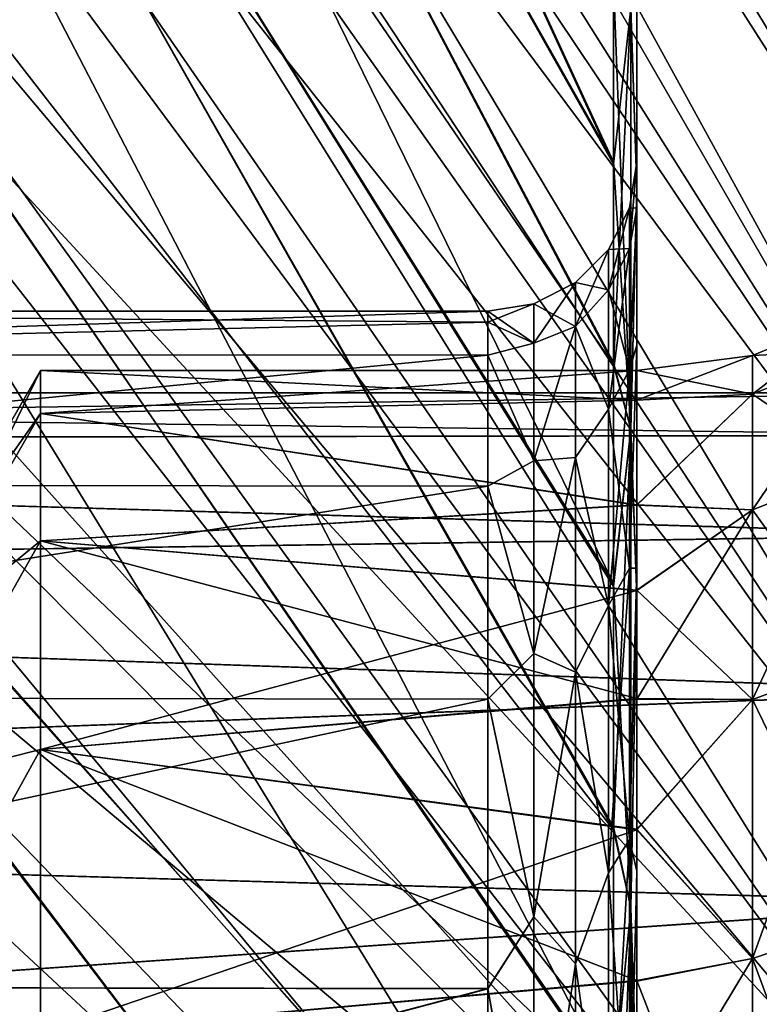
# Model space of a CAD drawing. Header units: metres. Extents: x -62 to 150, y -92 to 92.
# Tile 29 of 256: x -54.31 to -51.83, y -51.58 to -48.27. Entities that reach past the tile are written whole.
import ezdxf

# ---------------------------------------------------------------- set-up
doc = ezdxf.new("R2010")
doc.units = ezdxf.units.M
doc.layers.add('solid_500615', color=7, linetype='CONTINUOUS')

msp = doc.modelspace()

# ---------------------------------------------------------------- linework, layer by layer
at = {"layer": 'solid_500615'}
for points in [[(-56.086498, -37.348923, -27.034166), (-50.90826, -48.182037, -17.807367), (-50.90826, -48.951763, -18.604763)], [(-56.086498, -39.357533, -29.1141), (-56.086498, -37.348923, -27.034166), (-50.90826, -48.951763, -18.604763)], [(-57.496037, -37.519394, -26.447702), (-52.317799, -48.756817, -17.6751), (-52.317799, -48.15274, -16.988819)], [(-57.496037, -37.519394, -26.447702), (-57.496037, -39.582493, -28.620672), (-52.317799, -48.756817, -17.6751)], [(-57.496037, -37.525398, 12.115407), (-52.317799, -48.146385, 2.641857), (-52.317799, -48.749443, 3.32791)], [(-57.496037, -39.596272, 14.294485), (-57.496037, -37.525398, 12.115407), (-52.317799, -48.749443, 3.32791)], [(-56.086498, -38.946381, 14.380657), (-50.90826, -48.959316, 4.272763), (-50.90826, -48.189102, 3.475921)], [(-56.086498, -38.946381, 14.380657), (-56.086498, -40.033241, 15.391359), (-50.90826, -48.959316, 4.272763)], [(-56.086498, -39.357533, -29.1141), (-50.90826, -48.951763, -18.604763), (-50.90826, -49.77433, -19.345896)], [(-56.086498, -40.474613, -30.113703), (-56.086498, -39.357533, -29.1141), (-50.90826, -49.77433, -19.345896)], [(-57.496037, -39.582493, -28.620672), (-52.317799, -49.430992, -18.353109), (-52.317799, -48.756817, -17.6751)], [(-57.496037, -39.582493, -28.620672), (-57.496037, -41.854858, -30.574236), (-52.317799, -49.430992, -18.353109)], [(-57.496037, -39.596272, 14.294485), (-52.317799, -49.422539, 4.005822), (-52.317799, -50.164604, 4.664149)], [(-57.496037, -41.872185, 16.248369), (-57.496037, -39.596272, 14.294485), (-52.317799, -50.164604, 4.664149)], [(-57.496037, -39.596272, 14.294485), (-52.317799, -48.749443, 3.32791), (-52.317799, -49.422539, 4.005822)], [(-56.086498, -40.033241, 15.391359), (-50.90826, -49.782383, 5.013362), (-50.90826, -48.959316, 4.272763)], [(-56.086498, -40.033241, 15.391359), (-56.086498, -41.207184, 16.378189), (-50.90826, -49.782383, 5.013362)], [(-56.086498, -41.671562, -31.080709), (-56.086498, -40.474613, -30.113703), (-50.90826, -49.77433, -19.345896)], [(-56.086498, -41.207184, 16.378189), (-50.90826, -50.655849, 5.69551), (-50.90826, -49.782383, 5.013362)], [(-56.086498, -41.207184, 16.378189), (-56.086498, -42.439831, 17.311182), (-50.90826, -50.655849, 5.69551)], [(-56.086498, -41.671562, -31.080709), (-50.90826, -49.77433, -19.345896), (-50.90826, -50.647324, -20.028608)], [(-56.086498, -42.923538, -31.990301), (-56.086498, -41.671562, -31.080709), (-50.90826, -50.647324, -20.028608)], [(-57.496037, -41.854858, -30.574236), (-52.317799, -50.174095, -19.011322), (-52.317799, -49.430992, -18.353109)], [(-57.496037, -41.854858, -30.574236), (-52.317799, -50.991096, -19.644156), (-52.317799, -50.174095, -19.011322)], [(-57.496037, -41.854858, -30.574236), (-57.496037, -44.312286, -32.287701), (-52.317799, -50.991096, -19.644156)], [(-57.496037, -41.872185, 16.248369), (-52.317799, -50.980633, 5.2973), (-52.317799, -51.855137, 5.885429)], [(-57.496037, -44.337536, 17.964161), (-57.496037, -41.872185, 16.248369), (-52.317799, -51.855137, 5.885429)], [(-57.496037, -41.872185, 16.248369), (-52.317799, -50.164604, 4.664149), (-52.317799, -50.980633, 5.2973)], [(-56.086498, -42.439831, 17.311182), (-56.086498, -43.711887, 18.175333), (-50.90826, -50.655849, 5.69551)], [(-56.086498, -42.923538, -31.990301), (-50.90826, -50.647324, -20.028608), (-50.90826, -51.56744, -20.649902)], [(-56.086498, -44.212746, -32.829597), (-56.086498, -42.923538, -31.990301), (-50.90826, -51.56744, -20.649902)], [(-56.086498, -43.711887, 18.175333), (-50.90826, -51.576397, 6.316211), (-50.90826, -50.655849, 5.69551)], [(-56.086498, -43.711887, 18.175333), (-56.086498, -45.028969, 18.974928), (-50.90826, -51.576397, 6.316211)], [(-56.086498, -44.212746, -32.829597), (-50.90826, -51.56744, -20.649902), (-50.90826, -52.529118, -21.205719)], [(-56.086498, -45.543861, -33.602402), (-56.086498, -44.212746, -32.829597), (-50.90826, -52.529118, -21.205719)], [(-57.496037, -44.312286, -32.287701), (-52.317799, -51.866451, -20.231771), (-52.317799, -50.991096, -19.644156)], [(-57.496037, -44.312286, -32.287701), (-57.496037, -46.930172, -33.744083), (-52.317799, -51.866451, -20.231771)], [(-57.496037, -44.337536, 17.964161), (-52.317799, -51.855137, 5.885429), (-52.317799, -52.7813, 6.419471)], [(-57.496037, -46.965515, 19.422144), (-57.496037, -44.337536, 17.964161), (-52.317799, -52.7813, 6.419471)], [(-56.086498, -45.028969, 18.974928), (-50.90826, -52.538467, 6.871398), (-50.90826, -51.576397, 6.316211)], [(-56.086498, -45.028969, 18.974928), (-56.086498, -46.38319, 19.70512), (-50.90826, -52.538467, 6.871398)], [(-52.239399, -45.057171, -7.169646), (-52.239399, -48.75, -7.169646), (-52.239399, -48.904976, -5.308847)], [(-52.239399, -45.080555, -6.330757), (-52.239399, -45.057171, -7.169646), (-52.239399, -48.904976, -5.308847)], [(-52.239399, -45.080578, -8.008943), (-52.239399, -48.75, -7.169646), (-52.239399, -45.057171, -7.169646)], [(-52.239399, -45.156048, -5.450487), (-52.239399, -45.080555, -6.330757), (-52.239399, -48.904976, -5.308847)], [(-52.239399, -45.080578, -8.008943), (-52.239399, -45.156155, -8.889758), (-52.239399, -48.75, -7.169646)], [(-52.239399, -45.294895, -4.51207), (-52.239399, -45.156048, -5.450487), (-52.239399, -48.904976, -5.308847)], [(-52.239399, -45.156155, -8.889758), (-52.239399, -48.905117, -9.03127), (-52.239399, -48.75, -7.169646)], [(-52.239399, -45.156155, -8.889758), (-52.239399, -45.2952, -9.828902), (-52.239399, -48.905117, -9.03127)], [(-52.239399, -45.294895, -4.51207), (-52.239399, -48.904976, -5.308847), (-52.239399, -49.364433, -3.502844)], [(-52.239399, -45.513939, -3.501233), (-52.239399, -45.294895, -4.51207), (-52.239399, -49.364433, -3.502844)], [(-52.239399, -45.2952, -9.828902), (-52.239399, -49.364777, -10.837452), (-52.239399, -48.905117, -9.03127)], [(-52.239399, -45.2952, -9.828902), (-52.239399, -45.514591, -10.840636), (-52.239399, -49.364777, -10.837452)], [(-52.239399, -45.513939, -3.501233), (-52.239399, -49.364433, -3.502844), (-52.239399, -50.113159, -1.802063)], [(-52.239399, -45.835972, -2.407494), (-52.239399, -45.513939, -3.501233), (-52.239399, -50.113159, -1.802063)], [(-52.239399, -45.514591, -10.840636), (-52.239399, -45.837185, -11.935407), (-52.239399, -49.364777, -10.837452)], [(-56.086498, -46.911396, -34.30558), (-56.086498, -45.543861, -33.602402), (-50.90826, -52.529118, -21.205719)], [(-52.239399, -46.290325, -1.225708), (-52.239399, -45.835972, -2.407494), (-52.239399, -50.113159, -1.802063)], [(-52.239399, -45.837185, -11.935407), (-52.239399, -50.113739, -12.538294), (-52.239399, -49.364777, -10.837452)], [(-52.239399, -45.837185, -11.935407), (-52.239399, -46.292381, -13.118316), (-52.239399, -50.113739, -12.538294)], [(-52.239399, -46.290325, -1.225708), (-52.239399, -50.113159, -1.802063), (-52.239399, -51.129612, -0.250355)], [(-52.239399, -46.91325, 0.041735), (-52.239399, -46.290325, -1.225708), (-52.239399, -51.129612, -0.250355)], [(-52.239399, -46.292381, -13.118316), (-52.239399, -51.130402, -14.089952), (-52.239399, -50.113739, -12.538294)], [(-52.239399, -46.292381, -13.118316), (-52.239399, -46.916492, -14.386896), (-52.239399, -51.130402, -14.089952)], [(-56.086498, -46.38319, 19.70512), (-50.90826, -53.536663, 7.357937), (-50.90826, -52.538467, 6.871398)], [(-56.086498, -46.38319, 19.70512), (-56.086498, -47.769592, 20.363747), (-50.90826, -53.536663, 7.357937)], [(-56.086498, -46.911396, -34.30558), (-50.90826, -52.529118, -21.205719), (-50.90826, -53.526989, -21.692921)], [(-56.086498, -48.310802, -34.93713), (-56.086498, -46.911396, -34.30558), (-50.90826, -53.526989, -21.692921)], [(-52.239399, -46.91325, 0.041735), (-52.239399, -51.129612, -0.250355), (-52.239399, -52.386791, 1.112785)], [(-52.239399, -47.746651, 1.380566), (-52.239399, -46.91325, 0.041735), (-52.239399, -52.386791, 1.112785)], [(-52.239399, -46.916492, -14.386896), (-52.239399, -52.387745, -15.452955), (-52.239399, -51.130402, -14.089952)], [(-52.239399, -46.916492, -14.386896), (-52.239399, -47.751457, -15.726737), (-52.239399, -52.387745, -15.452955)], [(-57.496037, -46.930172, -33.744083), (-52.317799, -52.793262, -20.765112), (-52.317799, -51.866451, -20.231771)], [(-57.496037, -46.930172, -33.744083), (-52.317799, -53.763718, -21.236719), (-52.317799, -52.793262, -20.765112)], [(-57.496037, -46.930172, -33.744083), (-57.496037, -49.683571, -34.929192), (-52.317799, -53.763718, -21.236719)], [(-57.496037, -46.965515, 19.422144), (-52.317799, -52.7813, 6.419471), (-52.317799, -53.751263, 6.891899)], [(-57.496037, -49.721203, 20.603857), (-57.496037, -46.965515, 19.422144), (-52.317799, -53.751263, 6.891899)], [(-52.259151, -48.23357, 2.403056), (-52.239399, -47.746651, 1.380566), (-52.239399, -48.832462, 2.757199)], [(-52.259151, -48.23357, -16.742348), (-52.239399, -48.839176, -17.104038), (-52.239399, -47.751457, -15.726737)], [(-52.239399, -47.746651, 1.380566), (-52.239399, -52.386791, 1.112785), (-52.239399, -53.85149, 2.251313)], [(-52.239399, -48.832462, 2.757199), (-52.239399, -47.746651, 1.380566), (-52.239399, -53.85149, 2.251313)], [(-52.239399, -47.751457, -15.726737), (-52.239399, -53.852558, -16.591305), (-52.239399, -52.387745, -15.452955)], [(-52.239399, -47.751457, -15.726737), (-52.239399, -48.839176, -17.104038), (-52.239399, -53.852558, -16.591305)], [(-56.086498, -47.769592, 20.363747), (-56.086498, -49.187515, 20.950823), (-50.90826, -53.536663, 7.357937)], [(-52.259151, -49.646645, 3.916091), (-52.317799, -48.749443, 3.32791), (-52.317799, -48.146385, 2.641857)], [(-52.259151, -48.23357, 2.403056), (-52.259151, -49.646645, 3.916091), (-52.317799, -48.146385, 2.641857)], [(-52.259151, -48.23357, -16.742348), (-52.317799, -48.15274, -16.988819), (-52.317799, -48.756817, -17.6751)], [(-52.259151, -48.23357, -16.742348), (-52.317799, -48.756817, -17.6751), (-52.317799, -49.430992, -18.353109)], [(-52.259151, -49.646645, -18.255383), (-52.259151, -48.23357, -16.742348), (-52.317799, -49.430992, -18.353109)], [(-52.259151, -48.23357, 2.403056), (-52.239399, -48.832462, 2.757199), (-52.259151, -49.646645, 3.916091)], [(-52.259151, -49.646645, -18.255383), (-52.239399, -48.839176, -17.104038), (-52.259151, -48.23357, -16.742348)], [(-56.086498, -48.310802, -34.93713), (-50.90826, -53.526989, -21.692921), (-50.90826, -54.556385, -22.109274)], [(-56.086498, -49.740479, -35.496536), (-56.086498, -48.310802, -34.93713), (-50.90826, -54.556385, -22.109274)], [(-52.259151, -49.646645, 3.916091), (-52.317799, -49.422539, 4.005822), (-52.317799, -48.749443, 3.32791)], [(-52.263725, -49.040665, -5.433858), (-52.239399, -48.904976, -5.308847), (-52.239399, -48.75, -7.169646)], [(-52.263725, -48.904057, -7.169646), (-52.239399, -48.75, -7.169646), (-52.239399, -48.905117, -9.03127)], [(-52.263725, -48.904057, -7.169646), (-52.263725, -49.040665, -5.433858), (-52.239399, -48.75, -7.169646)], [(-52.259151, -49.646645, 3.916091), (-52.239399, -48.832462, 2.757199), (-52.239399, -50.200588, 4.111296)], [(-52.259151, -49.646645, -18.255383), (-52.239399, -50.209419, -18.458252), (-52.239399, -48.839176, -17.104038)], [(-52.239399, -48.832462, 2.757199), (-52.239399, -57.240902, 3.73651), (-52.239399, -59.071632, 4.041759)], [(-52.239399, -50.200588, 4.111296), (-52.239399, -48.832462, 2.757199), (-52.239399, -59.071632, 4.041759)], [(-52.239399, -48.832462, 2.757199), (-52.239399, -55.484535, 3.134136), (-52.239399, -57.240902, 3.73651)], [(-52.239399, -48.832462, 2.757199), (-52.239399, -53.85149, 2.251313), (-52.239399, -55.484535, 3.134136)], [(-52.239399, -48.839176, -17.104038), (-52.239399, -55.485695, -17.473938), (-52.239399, -53.852558, -16.591305)], [(-52.239399, -48.839176, -17.104038), (-52.239399, -50.209419, -18.458252), (-52.239399, -55.485695, -17.473938)], [(-52.334705, -49.178528, -5.455693), (-52.263725, -49.040665, -5.433858), (-52.263725, -48.904057, -7.169646)], [(-52.334705, -49.043636, -7.169646), (-52.334705, -49.178528, -5.455693), (-52.263725, -48.904057, -7.169646)], [(-52.263725, -49.040665, -8.905434), (-52.334705, -49.043636, -7.169646), (-52.263725, -48.904057, -7.169646)], [(-52.263725, -49.040665, -8.905434), (-52.263725, -48.904057, -7.169646), (-52.239399, -48.905117, -9.03127)], [(-52.263725, -49.447128, -3.74081), (-52.239399, -49.364433, -3.502844), (-52.239399, -48.904976, -5.308847)], [(-52.263725, -49.040665, -5.433858), (-52.263725, -49.447128, -3.74081), (-52.239399, -48.904976, -5.308847)], [(-52.263725, -49.447128, -10.598481), (-52.239399, -48.905117, -9.03127), (-52.239399, -49.364777, -10.837452)], [(-52.263725, -49.447128, -10.598481), (-52.263725, -49.040665, -8.905434), (-52.239399, -48.905117, -9.03127)], [(-52.334705, -49.57988, -3.783943), (-52.263725, -49.447128, -3.74081), (-52.263725, -49.040665, -5.433858)], [(-52.334705, -49.178528, -5.455693), (-52.334705, -49.57988, -3.783943), (-52.263725, -49.040665, -5.433858)], [(-52.334705, -49.178528, -8.883599), (-52.334705, -49.043636, -7.169646), (-52.263725, -49.040665, -8.905434)], [(-52.334705, -49.178528, -8.883599), (-52.263725, -49.040665, -8.905434), (-52.263725, -49.447128, -10.598481)], [(-52.445377, -49.302334, -5.384521), (-52.334705, -49.178528, -5.455693), (-52.334705, -49.043636, -7.169646)], [(-52.445377, -49.154415, -7.169646), (-52.445377, -49.302334, -5.384521), (-52.334705, -49.043636, -7.169646)], [(-52.334705, -49.178528, -8.883599), (-52.445377, -49.154415, -7.169646), (-52.334705, -49.043636, -7.169646)], [(-52.584892, -49.358181, -5.484147), (-52.445377, -49.302334, -5.384521), (-52.445377, -49.154415, -7.169646)], [(-52.584892, -49.225529, -7.169646), (-52.584892, -49.358181, -5.484147), (-52.445377, -49.154415, -7.169646)], [(-52.445377, -49.302334, -8.954771), (-52.584892, -49.225529, -7.169646), (-52.445377, -49.154415, -7.169646)], [(-52.445377, -49.302334, -8.954771), (-52.445377, -49.154415, -7.169646), (-52.334705, -49.178528, -8.883599)], [(-56.086498, -49.187515, 20.950823), (-50.90826, -54.566326, 7.773601), (-50.90826, -53.536663, 7.357937)], [(-56.086498, -49.187515, 20.950823), (-56.086498, -50.636375, 21.465876), (-50.90826, -54.566326, 7.773601)], [(-52.445377, -49.302334, -5.384521), (-52.334705, -49.57988, -3.783943), (-52.334705, -49.178528, -5.455693)], [(-52.445377, -49.302334, -8.954771), (-52.334705, -49.178528, -8.883599), (-52.334705, -49.57988, -10.555348)], [(-52.334705, -49.57988, -10.555348), (-52.334705, -49.178528, -8.883599), (-52.263725, -49.447128, -10.598481)], [(-52.584892, -49.225529, -7.169646), (-52.739399, -49.25, -7.169646), (-52.739399, -49.287212, -6.275975)], [(-52.584892, -49.358181, -8.855145), (-52.739399, -49.25, -7.169646), (-52.584892, -49.225529, -7.169646)], [(-52.584892, -49.225529, -7.169646), (-52.739399, -49.287212, -6.275975), (-52.584892, -49.358181, -5.484147)], [(-52.584892, -49.358181, -8.855145), (-52.584892, -49.225529, -7.169646), (-52.445377, -49.302334, -8.954771)], [(-52.739399, -49.25, -7.169646), (-57.239399, -49.25, -7.169646), (-57.239399, -49.396568, -5.400727)], [(-52.739399, -49.28722, -8.063412), (-57.239399, -49.396568, -8.938564), (-57.239399, -49.25, -7.169646)], [(-52.739399, -49.28722, -8.063412), (-57.239399, -49.25, -7.169646), (-52.739399, -49.25, -7.169646)], [(-52.739399, -49.287212, -6.275975), (-52.739399, -49.25, -7.169646), (-57.239399, -49.396568, -5.400727)], [(-52.584892, -49.358181, -8.855145), (-52.739399, -49.28722, -8.063412), (-52.739399, -49.25, -7.169646)], [(-51.489059, -49.24884, -7.169646), (-51.851173, -49.398888, -7.169646), (-51.851173, -49.529408, -8.828025)], [(-51.489059, -49.381207, -5.487794), (-51.851173, -49.398888, -7.169646), (-51.489059, -49.24884, -7.169646)], [(-51.489059, -49.381207, -8.851498), (-51.489059, -49.24884, -7.169646), (-51.851173, -49.529408, -8.828025)], [(-52.739399, -49.398354, -5.389863), (-52.739399, -49.287212, -6.275975), (-57.239399, -49.396568, -5.400727)], [(-52.739399, -49.28722, -8.063412), (-52.739399, -49.398388, -8.949615), (-57.239399, -49.396568, -8.938564)], [(-52.584892, -49.358181, -5.484147), (-52.739399, -49.287212, -6.275975), (-52.739399, -49.398354, -5.389863)], [(-52.584892, -49.358181, -8.855145), (-52.739399, -49.398388, -8.949615), (-52.739399, -49.28722, -8.063412)], [(-52.584892, -49.752869, -3.840151), (-52.445377, -49.742058, -3.64809), (-52.445377, -49.302334, -5.384521)], [(-52.584892, -49.358181, -5.484147), (-52.584892, -49.752869, -3.840151), (-52.445377, -49.302334, -5.384521)], [(-52.584892, -49.752869, -10.499141), (-52.445377, -49.302334, -8.954771), (-52.445377, -49.742058, -10.691202)], [(-52.584892, -49.752869, -10.499141), (-52.584892, -49.358181, -8.855145), (-52.445377, -49.302334, -8.954771)], [(-52.445377, -49.302334, -5.384521), (-52.445377, -49.742058, -3.64809), (-52.334705, -49.57988, -3.783943)], [(-52.445377, -49.742058, -10.691202), (-52.445377, -49.302334, -8.954771), (-52.334705, -49.57988, -10.555348)], [(-52.584892, -49.752869, -10.499141), (-52.739399, -49.398388, -8.949615), (-52.584892, -49.358181, -8.855145)], [(-52.584892, -49.358181, -5.484147), (-52.739399, -49.398354, -5.389863), (-52.584892, -49.752869, -3.840151)], [(-52.263725, -50.113441, -2.132192), (-52.239399, -50.113159, -1.802063), (-52.239399, -49.364433, -3.502844)], [(-52.263725, -49.447128, -3.74081), (-52.263725, -50.113441, -2.132192), (-52.239399, -49.364433, -3.502844)], [(-52.263725, -50.113441, -12.207099), (-52.239399, -49.364777, -10.837452), (-52.239399, -50.113739, -12.538294)], [(-52.263725, -50.113441, -12.207099), (-52.263725, -49.447128, -10.598481), (-52.239399, -49.364777, -10.837452)], [(-52.739399, -49.398354, -5.389863), (-57.239399, -49.396568, -5.400727), (-57.239399, -49.832405, -3.679545)], [(-52.739399, -49.398388, -8.949615), (-57.239399, -49.832405, -10.659746), (-57.239399, -49.396568, -8.938564)], [(-52.739399, -49.837498, -3.664495), (-52.739399, -49.398354, -5.389863), (-57.239399, -49.832405, -3.679545)], [(-52.739399, -49.398388, -8.949615), (-52.739399, -49.83762, -10.675147), (-57.239399, -49.832405, -10.659746)], [(-52.584892, -49.752869, -3.840151), (-52.739399, -49.398354, -5.389863), (-52.739399, -49.837498, -3.664495)], [(-52.584892, -49.752869, -10.499141), (-52.739399, -49.83762, -10.675147), (-52.739399, -49.398388, -8.949615)], [(-51.851173, -49.398888, -7.169646), (-52.239399, -49.450001, -7.169646), (-52.239399, -49.549706, -8.61665)], [(-51.851173, -49.529408, -5.511267), (-52.239399, -49.450001, -7.169646), (-51.851173, -49.398888, -7.169646)], [(-51.851173, -49.529408, -8.828025), (-51.851173, -49.398888, -7.169646), (-52.239399, -49.549706, -8.61665)], [(-51.489059, -49.381207, -5.487794), (-51.851173, -49.529408, -5.511267), (-51.851173, -49.398888, -7.169646)], [(-51.489059, -49.381207, -8.851498), (-51.851173, -49.529408, -8.828025), (-51.851173, -49.917744, -10.445569)], [(-51.489059, -49.77504, -10.491937), (-51.489059, -49.381207, -8.851498), (-51.851173, -49.917744, -10.445569)], [(-51.489059, -49.381207, -5.487794), (-51.489059, -49.77504, -3.847355), (-51.851173, -49.529408, -5.511267)], [(-52.259151, -49.646645, 3.916091), (-52.317799, -50.164604, 4.664149), (-52.317799, -49.422539, 4.005822)], [(-52.259151, -49.646645, -18.255383), (-52.317799, -49.430992, -18.353109), (-52.317799, -50.174095, -19.011322)], [(-54.701283, -50.398125, -8.862716), (-54.239399, -49.593887, -8.906118), (-54.239399, -49.450001, -7.169646)], [(-54.701283, -50.25, -7.169646), (-54.701283, -50.398125, -8.862716), (-54.239399, -49.450001, -7.169646)], [(-54.239399, -49.593887, -5.433173), (-54.701283, -50.25, -7.169646), (-54.239399, -49.450001, -7.169646)], [(-52.239399, -49.450001, -7.169646), (-54.239399, -49.450001, -7.169646), (-54.239399, -49.593887, -8.906118)], [(-52.239399, -49.549706, -8.61665), (-52.239399, -49.450001, -7.169646), (-54.239399, -49.593887, -8.906118)], [(-52.239399, -49.54945, -5.724479), (-54.239399, -49.450001, -7.169646), (-52.239399, -49.450001, -7.169646)], [(-52.239399, -49.54945, -5.724479), (-54.239399, -49.593887, -5.433173), (-54.239399, -49.450001, -7.169646)], [(-52.334705, -50.237808, -2.19556), (-52.263725, -50.113441, -2.132192), (-52.263725, -49.447128, -3.74081)], [(-52.334705, -49.57988, -3.783943), (-52.334705, -50.237808, -2.19556), (-52.263725, -49.447128, -3.74081)], [(-52.334705, -49.57988, -10.555348), (-52.263725, -49.447128, -10.598481), (-52.263725, -50.113441, -12.207099)], [(-51.851173, -49.529408, -5.511267), (-52.239399, -49.54945, -5.724479), (-52.239399, -49.450001, -7.169646)], [(-51.039402, -49.525002, -7.169646), (-61.739399, -49.525002, -7.169646), (-61.739399, -49.684071, -5.351197)], [(-51.039402, -49.667255, -5.449176), (-51.039402, -49.525002, -7.169646), (-61.739399, -49.684071, -5.351197)], [(-51.039402, -49.667007, -8.888624), (-61.739399, -49.525002, -7.169646), (-51.039402, -49.525002, -7.169646)], [(-51.039402, -49.667007, -8.888624), (-61.739399, -49.684071, -8.988094), (-61.739399, -49.525002, -7.169646)], [(-51.851173, -49.529408, -8.828025), (-52.239399, -49.549706, -8.61665), (-52.239399, -49.901302, -10.222322)], [(-51.851173, -49.917744, -10.445569), (-51.851173, -49.529408, -8.828025), (-52.239399, -49.901302, -10.222322)], [(-51.851173, -49.529408, -5.511267), (-52.239399, -49.900352, -4.120116), (-52.239399, -49.54945, -5.724479)], [(-51.851173, -49.529408, -5.511267), (-51.851173, -49.917744, -3.893722), (-52.239399, -49.900352, -4.120116)], [(-51.489059, -49.77504, -3.847355), (-51.851173, -49.917744, -3.893722), (-51.851173, -49.529408, -5.511267)], [(-52.239399, -49.54945, -5.724479), (-52.239399, -49.900352, -4.120116), (-54.239399, -49.593887, -5.433173)], [(-52.239399, -49.901302, -10.222322), (-52.239399, -49.549706, -8.61665), (-54.239399, -49.593887, -8.906118)], [(-54.701283, -50.398125, -8.862716), (-54.239399, -50.021629, -10.595225), (-54.239399, -49.593887, -8.906118)], [(-54.701283, -50.398125, -5.476576), (-54.701283, -50.25, -7.169646), (-54.239399, -49.593887, -5.433173)], [(-54.701283, -50.398125, -5.476576), (-54.239399, -49.593887, -5.433173), (-54.239399, -50.021629, -3.744066)], [(-52.239399, -49.901302, -10.222322), (-54.239399, -49.593887, -8.906118), (-54.239399, -50.021629, -10.595225)], [(-52.239399, -49.900352, -4.120116), (-54.239399, -50.021629, -3.744066), (-54.239399, -49.593887, -5.433173)], [(-52.445377, -49.742058, -3.64809), (-52.334705, -50.237808, -2.19556), (-52.334705, -49.57988, -3.783943)], [(-52.445377, -49.742058, -10.691202), (-52.334705, -49.57988, -10.555348), (-52.334705, -50.237808, -12.143731)], [(-52.334705, -50.237808, -12.143731), (-52.334705, -49.57988, -10.555348), (-52.263725, -50.113441, -12.207099)], [(-51.039402, -49.667007, -8.888624), (-51.039402, -50.001575, -10.293291), (-61.739399, -49.684071, -8.988094)], [(-51.039402, -50.002151, -4.044163), (-51.039402, -49.667255, -5.449176), (-61.739399, -49.684071, -5.351197)], [(-52.259151, -49.646645, -18.255383), (-52.317799, -50.174095, -19.011322), (-52.317799, -50.991096, -19.644156)], [(-52.259151, -51.252583, -19.561911), (-52.259151, -49.646645, -18.255383), (-52.317799, -50.991096, -19.644156)], [(-52.259151, -49.646645, 3.916091), (-52.259151, -51.252583, 5.22262), (-52.317799, -50.164604, 4.664149)], [(-52.259151, -49.646645, 3.916091), (-52.239399, -50.200588, 4.111296), (-52.259151, -51.252583, 5.22262)], [(-52.259151, -51.252583, -19.561911), (-52.239399, -50.209419, -18.458252), (-52.259151, -49.646645, -18.255383)], [(-51.039402, -50.002151, -4.044163), (-61.739399, -49.684071, -5.351197), (-61.739399, -50.156563, -3.587621)], [(-51.039402, -50.001575, -10.293291), (-61.739399, -50.156563, -10.751671), (-61.739399, -49.684071, -8.988094)], [(-57.496037, -49.683571, -34.929192), (-52.317799, -54.759007, -21.637049), (-52.317799, -53.763718, -21.236719)], [(-57.496037, -49.683571, -34.929192), (-57.496037, -52.551338, -35.832138), (-52.317799, -54.759007, -21.637049)], [(-57.496037, -49.721203, 20.603857), (-52.317799, -54.74617, 7.2931), (-52.317799, -55.765133, 7.623584)], [(-57.496037, -52.59013, 21.502899), (-57.496037, -49.721203, 20.603857), (-52.317799, -55.765133, 7.623584)], [(-57.496037, -49.721203, 20.603857), (-52.317799, -53.751263, 6.891899), (-52.317799, -54.74617, 7.2931)], [(-56.086498, -49.740479, -35.496536), (-50.90826, -54.556385, -22.109274), (-50.90826, -55.611996, -22.452669)], [(-56.086498, -51.199173, -35.983116), (-56.086498, -49.740479, -35.496536), (-50.90826, -55.611996, -22.452669)], [(-52.584892, -50.399876, -12.061154), (-52.739399, -49.83762, -10.675147), (-52.584892, -49.752869, -10.499141)], [(-52.584892, -49.752869, -3.840151), (-52.739399, -49.837498, -3.664495), (-52.584892, -50.399876, -2.278138)], [(-52.584892, -50.399876, -2.278138), (-52.445377, -50.461594, -2.007718), (-52.445377, -49.742058, -3.64809)], [(-52.584892, -49.752869, -3.840151), (-52.584892, -50.399876, -2.278138), (-52.445377, -49.742058, -3.64809)], [(-52.584892, -50.399876, -12.061154), (-52.445377, -49.742058, -10.691202), (-52.445377, -50.461594, -12.331574)], [(-52.584892, -50.399876, -12.061154), (-52.584892, -49.752869, -10.499141), (-52.445377, -49.742058, -10.691202)], [(-52.445377, -49.742058, -3.64809), (-52.445377, -50.461594, -2.007718), (-52.334705, -50.237808, -2.19556)], [(-52.445377, -50.461594, -12.331574), (-52.445377, -49.742058, -10.691202), (-52.334705, -50.237808, -12.143731)], [(-51.489059, -49.77504, -10.491937), (-51.851173, -49.917744, -10.445569), (-51.851173, -50.55434, -11.98245)], [(-51.489059, -50.420647, -12.05057), (-51.489059, -49.77504, -10.491937), (-51.851173, -50.55434, -11.98245)], [(-51.489059, -49.77504, -3.847355), (-51.489059, -50.420647, -2.288722), (-51.851173, -49.917744, -3.893722)], [(-52.739399, -49.837498, -3.664495), (-57.239399, -49.832405, -3.679545), (-57.239399, -50.545715, -2.053321)], [(-52.739399, -49.83762, -10.675147), (-57.239399, -50.545715, -12.285971), (-57.239399, -49.832405, -10.659746)], [(-52.739399, -50.552971, -2.039718), (-52.739399, -49.837498, -3.664495), (-57.239399, -50.545715, -2.053321)], [(-52.739399, -49.83762, -10.675147), (-52.739399, -50.553215, -12.300019), (-57.239399, -50.545715, -12.285971)], [(-52.584892, -50.399876, -2.278138), (-52.739399, -49.837498, -3.664495), (-52.739399, -50.552971, -2.039718)], [(-52.584892, -50.399876, -12.061154), (-52.739399, -50.553215, -12.300019), (-52.739399, -49.83762, -10.675147)], [(-52.239399, -49.900352, -4.120116), (-52.239399, -50.18689, -3.295974), (-54.239399, -50.021629, -3.744066)], [(-52.239399, -50.188271, -11.046822), (-52.239399, -49.901302, -10.222322), (-54.239399, -50.021629, -10.595225)], [(-51.851173, -49.917744, -3.893722), (-52.239399, -50.18689, -3.295974), (-52.239399, -49.900352, -4.120116)], [(-51.851173, -49.917744, -10.445569), (-52.239399, -49.901302, -10.222322), (-52.239399, -50.188271, -11.046822)], [(-51.851173, -49.917744, -10.445569), (-52.239399, -50.188271, -11.046822), (-52.239399, -50.552219, -11.864532)], [(-51.851173, -50.55434, -11.98245), (-51.851173, -49.917744, -10.445569), (-52.239399, -50.552219, -11.864532)], [(-51.851173, -49.917744, -3.893722), (-51.851173, -50.55434, -2.356842), (-52.239399, -50.18689, -3.295974)], [(-51.489059, -50.420647, -2.288722), (-51.851173, -50.55434, -2.356842), (-51.851173, -49.917744, -3.893722)], [(-51.039402, -50.001575, -10.293291), (-51.039402, -50.526318, -11.638981), (-61.739399, -50.156563, -10.751671)], [(-51.039402, -50.527008, -2.698843), (-51.039402, -50.002151, -4.044163), (-61.739399, -50.156563, -3.587621)], [(-54.701283, -50.837997, -10.504342), (-54.239399, -50.721554, -12.190891), (-54.239399, -50.021629, -10.595225)], [(-54.701283, -50.398125, -8.862716), (-54.701283, -50.837997, -10.504342), (-54.239399, -50.021629, -10.595225)], [(-54.701283, -50.837997, -3.834949), (-54.239399, -50.021629, -3.744066), (-54.239399, -50.721554, -2.148401)], [(-54.701283, -50.837997, -3.834949), (-54.701283, -50.398125, -5.476576), (-54.239399, -50.021629, -3.744066)], [(-52.239399, -50.188271, -11.046822), (-54.239399, -50.021629, -10.595225), (-54.239399, -50.721554, -12.190891)], [(-52.239399, -50.550404, -2.478419), (-54.239399, -50.721554, -2.148401), (-54.239399, -50.021629, -3.744066)], [(-52.239399, -50.18689, -3.295974), (-52.239399, -50.550404, -2.478419), (-54.239399, -50.021629, -3.744066)], [(-52.334705, -51.136116, -0.729656), (-52.263725, -51.023193, -0.647613), (-52.263725, -50.113441, -2.132192)], [(-52.334705, -50.237808, -2.19556), (-52.334705, -51.136116, -0.729656), (-52.263725, -50.113441, -2.132192)], [(-52.334705, -50.237808, -12.143731), (-52.263725, -50.113441, -12.207099), (-52.263725, -51.023193, -13.691678)], [(-52.263725, -51.023193, -0.647613), (-52.239399, -51.129612, -0.250355), (-52.239399, -50.113159, -1.802063)], [(-52.263725, -50.113441, -2.132192), (-52.263725, -51.023193, -0.647613), (-52.239399, -50.113159, -1.802063)], [(-52.263725, -51.023193, -13.691678), (-52.263725, -50.113441, -12.207099), (-52.239399, -50.113739, -12.538294)], [(-52.263725, -51.023193, -13.691678), (-52.239399, -50.113739, -12.538294), (-52.239399, -51.130402, -14.089952)], [(-51.039402, -50.527008, -2.698843), (-61.739399, -50.156563, -3.587621), (-61.739399, -50.928234, -1.93264)], [(-51.039402, -50.526318, -11.638981), (-61.739399, -50.928234, -12.406652), (-61.739399, -50.156563, -10.751671)], [(-52.239399, -50.552219, -11.864532), (-52.239399, -50.188271, -11.046822), (-54.239399, -50.721554, -12.190891)], [(-52.259151, -51.252583, 5.22262), (-52.317799, -50.980633, 5.2973), (-52.317799, -50.164604, 4.664149)], [(-51.851173, -50.55434, -2.356842), (-52.239399, -50.550404, -2.478419), (-52.239399, -50.18689, -3.295974)], [(-52.259151, -51.252583, 5.22262), (-52.239399, -50.200588, 4.111296), (-52.239399, -51.859985, 5.361806)], [(-52.259151, -51.252583, -19.561911), (-52.239399, -51.870693, -19.70804), (-52.239399, -50.209419, -18.458252)], [(-52.239399, -50.200588, 4.111296), (-52.239399, -59.071632, 4.041759), (-52.239399, -60.927052, 4.041867)], [(-52.239399, -69.790581, 4.118959), (-52.239399, -50.200588, 4.111296), (-52.239399, -60.927052, 4.041867)], [(-52.239399, -69.790581, 4.118959), (-52.239399, -51.859985, 5.361806), (-52.239399, -50.200588, 4.111296)], [(-52.239399, -50.209419, -18.458252), (-52.239399, -57.242149, -18.076117), (-52.239399, -55.485695, -17.473938)], [(-52.239399, -50.209419, -18.458252), (-52.239399, -59.072948, -18.381159), (-52.239399, -57.242149, -18.076117)], [(-52.239399, -50.209419, -18.458252), (-52.239399, -69.799408, -18.450588), (-52.239399, -59.072948, -18.381159)], [(-52.239399, -50.209419, -18.458252), (-52.239399, -68.140015, -19.701097), (-52.239399, -69.799408, -18.450588)], [(-52.239399, -50.209419, -18.458252), (-52.239399, -51.870693, -19.70804), (-52.239399, -68.140015, -19.701097)], [(-52.445377, -50.461594, -2.007718), (-52.334705, -51.136116, -0.729656), (-52.334705, -50.237808, -2.19556)], [(-52.445377, -50.461594, -12.331574), (-52.334705, -50.237808, -12.143731), (-52.334705, -51.136116, -13.609635)], [(-52.334705, -51.136116, -13.609635), (-52.334705, -50.237808, -12.143731), (-52.263725, -51.023193, -13.691678)], [(-52.584892, -51.283268, -13.502722), (-52.739399, -50.553215, -12.300019), (-52.584892, -50.399876, -12.061154)], [(-52.584892, -50.399876, -2.278138), (-52.739399, -50.552971, -2.039718), (-52.584892, -51.283268, -0.83657)], [(-52.584892, -50.399876, -2.278138), (-52.584892, -51.283268, -0.83657), (-52.445377, -50.461594, -2.007718)], [(-52.584892, -51.283268, -13.502722), (-52.584892, -50.399876, -12.061154), (-52.445377, -50.461594, -12.331574)], [(-51.489059, -50.420647, -12.05057), (-51.851173, -50.55434, -11.98245), (-51.851173, -51.423519, -13.400823)], [(-51.489059, -51.302132, -13.489018), (-51.489059, -50.420647, -12.05057), (-51.851173, -51.423519, -13.400823)], [(-51.489059, -50.420647, -2.288722), (-51.489059, -51.302132, -0.850274), (-51.851173, -50.55434, -2.356842)], [(-52.584892, -51.283268, -0.83657), (-52.445377, -51.441311, -0.50815), (-52.445377, -50.461594, -2.007718)], [(-52.584892, -51.283268, -13.502722), (-52.445377, -50.461594, -12.331574), (-52.445377, -51.441311, -13.831142)], [(-52.445377, -50.461594, -2.007718), (-52.445377, -51.441311, -0.50815), (-52.334705, -51.136116, -0.729656)], [(-52.445377, -51.441311, -13.831142), (-52.445377, -50.461594, -12.331574), (-52.334705, -51.136116, -13.609635)], [(-51.039402, -50.526318, -11.638981), (-51.039402, -51.235126, -12.905729), (-61.739399, -50.928234, -12.406652)], [(-51.039402, -51.235909, -1.43237), (-51.039402, -50.527008, -2.698843), (-61.739399, -50.928234, -1.93264)], [(-52.739399, -50.552971, -2.039718), (-57.239399, -50.545715, -2.053321), (-57.239399, -51.517006, -0.566662)], [(-52.739399, -50.553215, -12.300019), (-57.239399, -51.517006, -13.77263), (-57.239399, -50.545715, -12.285971)], [(-52.739399, -51.52422, -0.557258), (-52.739399, -50.552971, -2.039718), (-57.239399, -51.517006, -0.566662)], [(-52.739399, -50.553215, -12.300019), (-52.739399, -51.524567, -13.782478), (-57.239399, -51.517006, -13.77263)], [(-52.239399, -50.550404, -2.478419), (-52.239399, -50.988708, -1.68338), (-54.239399, -50.721554, -2.148401)], [(-52.239399, -50.990906, -12.65952), (-52.239399, -50.552219, -11.864532), (-54.239399, -50.721554, -12.190891)], [(-52.584892, -51.283268, -0.83657), (-52.739399, -50.552971, -2.039718), (-52.739399, -51.52422, -0.557258)], [(-52.584892, -51.283268, -13.502722), (-52.739399, -51.524567, -13.782478), (-52.739399, -50.553215, -12.300019)], [(-51.851173, -50.55434, -2.356842), (-52.239399, -50.988708, -1.68338), (-52.239399, -50.550404, -2.478419)], [(-51.851173, -50.55434, -11.98245), (-52.239399, -50.552219, -11.864532), (-52.239399, -50.990906, -12.65952)], [(-51.851173, -51.423519, -13.400823), (-51.851173, -50.55434, -11.98245), (-52.239399, -50.990906, -12.65952)], [(-51.851173, -50.55434, -2.356842), (-51.851173, -51.423519, -0.938469), (-52.239399, -50.988708, -1.68338)], [(-51.489059, -51.302132, -0.850274), (-51.851173, -51.423519, -0.938469), (-51.851173, -50.55434, -2.356842)], [(-56.086498, -50.636375, 21.465876), (-50.90826, -55.622158, 8.116293), (-50.90826, -54.566326, 7.773601)], [(-56.086498, -50.636375, 21.465876), (-56.086498, -52.111973, 21.906971), (-50.90826, -55.622158, 8.116293)], [(-54.701283, -51.556252, -12.044646), (-54.239399, -51.674568, -13.64959), (-54.239399, -50.721554, -12.190891)], [(-54.701283, -50.837997, -10.504342), (-54.701283, -51.556252, -12.044646), (-54.239399, -50.721554, -12.190891)], [(-54.701283, -51.556252, -2.294646), (-54.239399, -50.721554, -2.148401), (-54.239399, -51.674568, -0.689702)], [(-54.701283, -51.556252, -2.294646), (-54.701283, -50.837997, -3.834949), (-54.239399, -50.721554, -2.148401)], [(-52.239399, -50.990906, -12.65952), (-54.239399, -50.721554, -12.190891), (-54.239399, -51.674568, -13.64959)], [(-52.239399, -51.496937, -0.924612), (-54.239399, -51.674568, -0.689702), (-54.239399, -50.721554, -2.148401)], [(-52.239399, -50.988708, -1.68338), (-52.239399, -51.496937, -0.924612), (-54.239399, -50.721554, -2.148401)], [(-51.039402, -51.235909, -1.43237), (-61.739399, -50.928234, -1.93264), (-61.739399, -51.975677, -0.436682)], [(-51.039402, -51.235126, -12.905729), (-61.739399, -51.975677, -13.90261), (-61.739399, -50.928234, -12.406652)], [(-52.259151, -51.252583, 5.22262), (-52.317799, -51.855137, 5.885429), (-52.317799, -50.980633, 5.2973)], [(-51.851173, -51.423519, -0.938469), (-52.239399, -51.496937, -0.924612), (-52.239399, -50.988708, -1.68338)], [(-52.239399, -51.499451, -13.418098), (-52.239399, -50.990906, -12.65952), (-54.239399, -51.674568, -13.64959)], [(-52.334705, -52.252682, 0.577674), (-52.263725, -52.153984, 0.676372), (-52.263725, -51.023193, -0.647613)], [(-52.334705, -51.136116, -0.729656), (-52.334705, -52.252682, 0.577674), (-52.263725, -51.023193, -0.647613)], [(-52.334705, -51.136116, -13.609635), (-52.263725, -51.023193, -13.691678), (-52.263725, -52.153984, -15.015663)], [(-52.259151, -51.252583, -19.561911), (-52.317799, -50.991096, -19.644156), (-52.317799, -51.866451, -20.231771)], [(-52.263725, -51.023193, -0.647613), (-52.263725, -52.153984, 0.676372), (-52.239399, -51.129612, -0.250355)], [(-52.263725, -52.153984, -15.015663), (-52.263725, -51.023193, -13.691678), (-52.239399, -51.130402, -14.089952)], [(-51.851173, -51.423519, -13.400823), (-52.239399, -50.990906, -12.65952), (-52.239399, -51.499451, -13.418098)], [(-52.445377, -51.441311, -0.50815), (-52.334705, -52.252682, 0.577674), (-52.334705, -51.136116, -0.729656)], [(-52.445377, -51.441311, -13.831142), (-52.334705, -51.136116, -13.609635), (-52.334705, -52.252682, -14.916965)], [(-52.334705, -52.252682, -14.916965), (-52.334705, -51.136116, -13.609635), (-52.263725, -52.153984, -15.015663)], [(-52.263725, -52.153984, 0.676372), (-52.239399, -52.386791, 1.112785), (-52.239399, -51.129612, -0.250355)], [(-52.263725, -52.153984, -15.015663), (-52.239399, -51.130402, -14.089952), (-52.239399, -52.387745, -15.452955)], [(-56.086498, -52.68277, -36.395126), (-56.086498, -51.199173, -35.983116), (-50.90826, -55.611996, -22.452669)], [(-51.039402, -51.235126, -12.905729), (-51.039402, -52.10968, -14.059381), (-61.739399, -51.975677, -13.90261)], [(-51.039402, -52.110489, -0.278985), (-51.039402, -51.235909, -1.43237), (-61.739399, -51.975677, -0.436682)], [(-52.259151, -51.252583, -19.561911), (-52.317799, -51.866451, -20.231771), (-52.317799, -52.793262, -20.765112)], [(-52.259151, -53.021469, -20.637596), (-52.259151, -51.252583, -19.561911), (-52.317799, -52.793262, -20.765112)], [(-52.259151, -51.252583, 5.22262), (-52.259151, -53.021469, 6.298304), (-52.317799, -51.855137, 5.885429)], [(-52.259151, -51.252583, 5.22262), (-52.239399, -51.859985, 5.361806), (-52.239399, -52.77541, 5.908895)], [(-52.259151, -51.252583, 5.22262), (-52.239399, -52.77541, 5.908895), (-52.259151, -53.021469, 6.298304)], [(-52.259151, -53.021469, -20.637596), (-52.239399, -51.870693, -19.70804), (-52.259151, -51.252583, -19.561911)], [(-52.584892, -52.381298, -14.788348), (-52.739399, -51.524567, -13.782478), (-52.584892, -51.283268, -13.502722)], [(-52.584892, -51.283268, -0.83657), (-52.739399, -51.52422, -0.557258), (-52.584892, -52.381298, 0.449056)], [(-52.584892, -51.283268, -0.83657), (-52.584892, -52.381298, 0.449056), (-52.445377, -51.441311, -0.50815)], [(-52.584892, -52.381298, -14.788348), (-52.584892, -51.283268, -13.502722), (-52.445377, -51.441311, -13.831142)], [(-51.489059, -51.302132, -13.489018), (-51.851173, -51.423519, -13.400823), (-51.851173, -52.503883, -14.665764)], [(-51.489059, -52.397781, -14.771863), (-51.489059, -51.302132, -13.489018), (-51.851173, -52.503883, -14.665764)], [(-51.489059, -51.302132, -0.850274), (-51.489059, -52.397781, 0.432571), (-51.851173, -51.423519, -0.938469)], [(-52.584892, -52.381298, 0.449056), (-52.445377, -52.654484, 0.809711), (-52.445377, -51.441311, -0.50815)], [(-52.584892, -52.381298, -14.788348), (-52.445377, -51.441311, -13.831142), (-52.445377, -52.654484, -15.149002)], [(-52.445377, -51.441311, -0.50815), (-52.445377, -52.654484, 0.809711), (-52.334705, -52.252682, 0.577674)], [(-52.445377, -52.654484, -15.149002), (-52.445377, -51.441311, -13.831142), (-52.334705, -52.252682, -14.916965)], [(-51.851173, -51.423519, -13.400823), (-52.239399, -51.499451, -13.418098), (-52.239399, -52.067673, -14.125268)], [(-51.851173, -52.503883, -14.665764), (-51.851173, -51.423519, -13.400823), (-52.239399, -52.067673, -14.125268)], [(-51.851173, -51.423519, -0.938469), (-51.851173, -52.503883, 0.326472), (-52.239399, -51.496937, -0.924612)], [(-51.489059, -52.397781, 0.432571), (-51.851173, -52.503883, 0.326472), (-51.851173, -51.423519, -0.938469)], [(-52.739399, -51.52422, -0.557258), (-57.239399, -51.517006, -0.566662), (-57.239399, -52.719624, 0.739693)], [(-52.739399, -51.524567, -13.782478), (-57.239399, -52.719624, -15.078984), (-57.239399, -51.517006, -13.77263)], [(-52.239399, -51.496937, -0.924612), (-52.239399, -52.064919, -0.217164), (-54.239399, -51.674568, -0.689702)], [(-52.239399, -52.067673, -14.125268), (-52.239399, -51.499451, -13.418098), (-54.239399, -51.674568, -13.64959)], [(-51.851173, -52.503883, 0.326472), (-52.239399, -52.064919, -0.217164), (-52.239399, -51.496937, -0.924612)], [(-52.739399, -52.725468, 0.745129), (-52.739399, -51.52422, -0.557258), (-57.239399, -52.719624, 0.739693)], [(-52.739399, -51.524567, -13.782478), (-52.739399, -52.725876, -15.084799), (-57.239399, -52.719624, -15.078984)], [(-52.584892, -52.381298, 0.449056), (-52.739399, -51.52422, -0.557258), (-52.739399, -52.725468, 0.745129)], [(-52.584892, -52.381298, -14.788348), (-52.739399, -52.725876, -15.084799), (-52.739399, -51.524567, -13.782478)], [(-54.701283, -51.556252, -12.044646), (-54.701283, -52.531067, -13.436825), (-54.239399, -51.674568, -13.64959)], [(-54.701283, -52.531067, -0.902467), (-54.701283, -51.556252, -2.294646), (-54.239399, -51.674568, -0.689702)]]:
    msp.add_3dface(points, dxfattribs=at)

doc.saveas('drawing.dxf')
